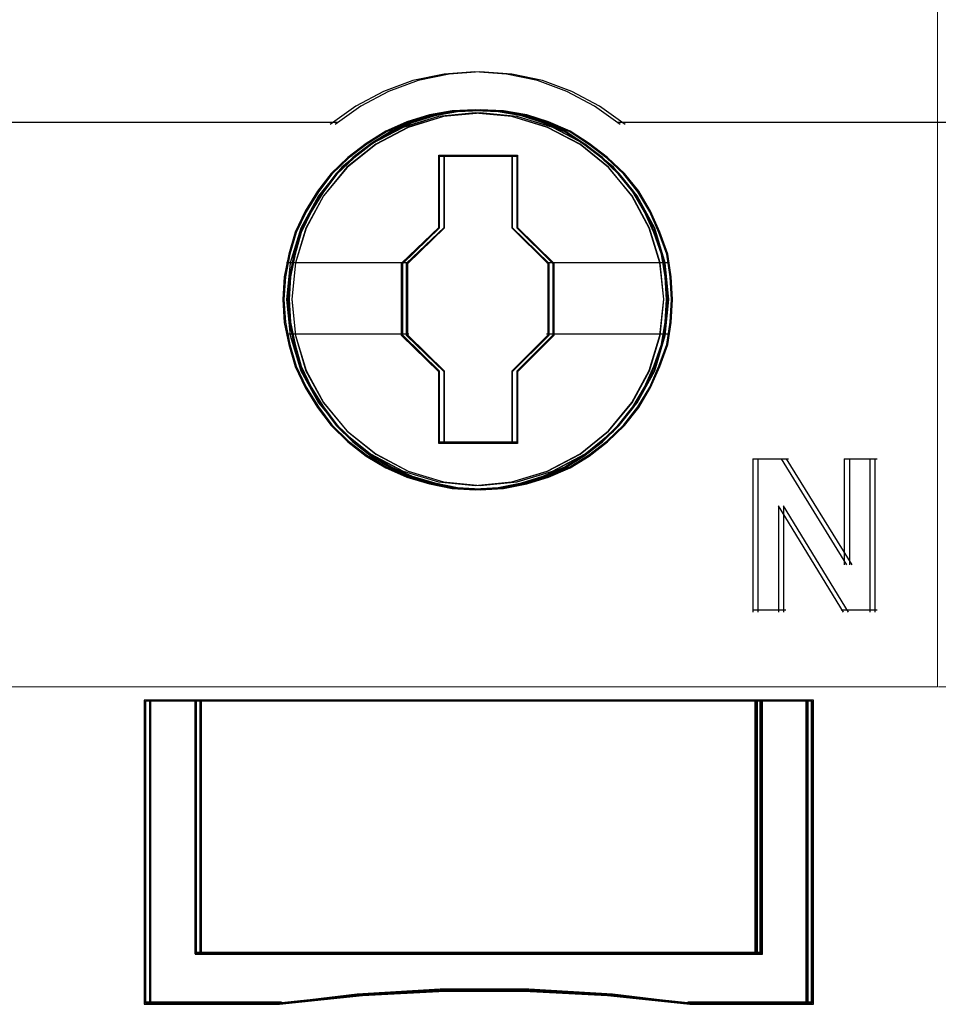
# Model space of a CAD drawing. Header units: centimetres. Extents: x -65222 to -44487, y -149615 to -110728.
# Tile 35 of 98: x -46111 to -46093, y -124497 to -124477. Entities that reach past the tile are written whole.
import ezdxf

# ---------------------------------------------------------------- set-up
doc = ezdxf.new("R2010")
doc.units = ezdxf.units.CM
doc.layers.add('ZRE Tablice', color=7, linetype='Continuous', lineweight=13)

# ---------------------------------------------------------------- blocks, each defined once
blk = doc.blocks.new('G$C0389C227')
at = {"layer": 'ZRE Tablice'}
for p, q in [((-0.1, 0), (-0.117, -81.539)), ((35.93, 0), (35.914, -81.539)), ((35.814, -81.539), (-0.1, -81.539)), ((35.914, -81.539), (0, -81.539))]:
    blk.add_line(p, q, dxfattribs=at)
at = {"layer": 'ZRE Tablice', "lineweight": -3}
for p, q in [((26.84, -69.478), (26.236, -69.524)), ((26.94, -69.478), (26.336, -69.524)), ((27.462, -69.524), (26.84, -69.478)), ((27.562, -69.524), (26.94, -69.478)), ((25.625, -69.65), (25.049, -69.862)), ((25.725, -69.65), (25.149, -69.862)), ((26.236, -69.524), (25.625, -69.65)), ((26.336, -69.524), (25.725, -69.65)), ((28.066, -69.65), (27.462, -69.524)), ((28.166, -69.65), (27.562, -69.524)), ((28.643, -69.862), (28.066, -69.65)), ((28.743, -69.862), (28.166, -69.65)), ((25.049, -69.862), (24.506, -70.154)), ((25.149, -69.862), (24.606, -70.154)), ((29.186, -70.154), (28.643, -69.862)), ((29.286, -70.154), (28.743, -69.862)), ((24.506, -70.154), (24.002, -70.509)), ((24.606, -70.154), (24.102, -70.509)), ((26.393, -70.242), (25.952, -70.324)), ((26.393, -70.242), (25.952, -70.324)), ((26.397, -70.262), (25.958, -70.344)), ((26.493, -70.242), (26.052, -70.324)), ((26.493, -70.242), (26.052, -70.324)), ((26.497, -70.262), (26.058, -70.344)), ((26.846, -70.284), (26.126, -70.351)), ((26.946, -70.284), (26.226, -70.351)), ((26.846, -70.22), (26.393, -70.242)), ((26.846, -70.22), (26.393, -70.242)), ((26.847, -70.24), (26.397, -70.262)), ((26.946, -70.22), (26.493, -70.242)), ((26.946, -70.22), (26.493, -70.242)), ((26.947, -70.24), (26.497, -70.262)), ((27.299, -70.242), (26.846, -70.22)), ((27.299, -70.242), (26.846, -70.22)), ((27.562, -70.351), (26.846, -70.284)), ((27.297, -70.262), (26.847, -70.24)), ((27.399, -70.242), (26.946, -70.22)), ((27.399, -70.242), (26.946, -70.22)), ((27.662, -70.351), (26.946, -70.284)), ((27.397, -70.262), (26.947, -70.24)), ((27.753, -70.344), (27.297, -70.262)), ((27.757, -70.324), (27.299, -70.242)), ((27.757, -70.324), (27.299, -70.242)), ((27.853, -70.344), (27.397, -70.262)), ((27.857, -70.324), (27.399, -70.242)), ((27.857, -70.324), (27.399, -70.242)), ((29.69, -70.509), (29.186, -70.154)), ((29.79, -70.509), (29.286, -70.154)), ((-0.122, -70.466), (6.083, -70.466)), ((11.78, -70.466), (17.985, -70.466)), ((17.84, -70.466), (24.045, -70.466)), ((17.94, -70.466), (24.145, -70.466)), ((25.505, -70.457), (25.097, -70.639)), ((25.505, -70.457), (25.097, -70.639)), ((25.513, -70.476), (25.107, -70.657)), ((25.605, -70.457), (25.197, -70.639)), ((25.605, -70.457), (25.197, -70.639)), ((25.613, -70.476), (25.207, -70.657)), ((26.126, -70.351), (25.433, -70.56)), ((26.126, -70.357), (25.433, -70.567)), ((25.952, -70.324), (25.505, -70.457)), ((25.952, -70.324), (25.505, -70.457)), ((25.958, -70.344), (25.513, -70.476)), ((26.226, -70.351), (25.533, -70.56)), ((26.226, -70.357), (25.533, -70.567)), ((26.052, -70.324), (25.605, -70.457)), ((26.052, -70.324), (25.605, -70.457)), ((26.058, -70.344), (25.613, -70.476)), ((26.847, -70.291), (26.126, -70.357)), ((26.947, -70.291), (26.226, -70.357)), ((27.568, -70.357), (26.847, -70.291)), ((27.668, -70.357), (26.947, -70.291)), ((28.26, -70.56), (27.562, -70.351)), ((28.266, -70.567), (27.568, -70.357)), ((28.36, -70.56), (27.662, -70.351)), ((28.366, -70.567), (27.668, -70.357)), ((28.175, -70.476), (27.753, -70.344)), ((28.181, -70.457), (27.757, -70.324)), ((28.181, -70.457), (27.757, -70.324)), ((28.275, -70.476), (27.853, -70.344)), ((28.281, -70.457), (27.857, -70.324)), ((28.281, -70.457), (27.857, -70.324)), ((28.603, -70.657), (28.175, -70.476)), ((28.612, -70.639), (28.181, -70.457)), ((28.612, -70.639), (28.181, -70.457)), ((28.703, -70.657), (28.275, -70.476)), ((28.712, -70.639), (28.281, -70.457)), ((28.712, -70.639), (28.281, -70.457)), ((29.647, -70.466), (35.816, -70.466)), ((29.747, -70.466), (35.916, -70.466)), ((25.097, -70.639), (24.706, -70.882)), ((25.097, -70.639), (24.706, -70.882)), ((25.107, -70.657), (24.718, -70.898)), ((25.433, -70.56), (24.795, -70.897)), ((25.433, -70.567), (24.796, -70.904)), ((25.197, -70.639), (24.806, -70.882)), ((25.197, -70.639), (24.806, -70.882)), ((25.207, -70.657), (24.818, -70.898)), ((25.533, -70.56), (24.895, -70.897)), ((25.533, -70.567), (24.896, -70.904)), ((28.903, -70.897), (28.26, -70.56)), ((28.903, -70.904), (28.266, -70.567)), ((29.003, -70.897), (28.36, -70.56)), ((29.003, -70.904), (28.366, -70.567)), ((28.97, -70.898), (28.603, -70.657)), ((28.98, -70.882), (28.612, -70.639)), ((28.98, -70.882), (28.612, -70.639)), ((29.07, -70.898), (28.703, -70.657)), ((29.08, -70.882), (28.712, -70.639)), ((29.08, -70.882), (28.712, -70.639)), ((24.795, -70.897), (24.231, -71.35)), ((24.796, -70.904), (24.237, -71.356)), ((24.895, -70.897), (24.331, -71.35)), ((24.896, -70.904), (24.337, -71.356)), ((24.706, -70.882), (24.348, -71.158)), ((24.706, -70.882), (24.348, -71.158)), ((24.718, -70.898), (24.363, -71.173)), ((24.806, -70.882), (24.448, -71.158)), ((24.806, -70.882), (24.448, -71.158)), ((24.818, -70.898), (24.463, -71.173)), ((29.462, -71.35), (28.903, -70.897)), ((29.462, -71.356), (28.903, -70.904)), ((29.331, -71.173), (28.97, -70.898)), ((29.344, -71.158), (28.98, -70.882)), ((29.344, -71.158), (28.98, -70.882)), ((29.562, -71.35), (29.003, -70.897)), ((29.562, -71.356), (29.003, -70.904)), ((29.431, -71.173), (29.07, -70.898)), ((29.444, -71.158), (29.08, -70.882)), ((29.444, -71.158), (29.08, -70.882)), ((24.348, -71.158), (24.019, -71.472)), ((24.348, -71.158), (24.019, -71.472)), ((24.363, -71.173), (24.035, -71.486)), ((24.448, -71.158), (24.119, -71.472)), ((24.448, -71.158), (24.119, -71.472)), ((24.463, -71.173), (24.135, -71.486)), ((26.135, -71.114), (27.574, -71.114)), ((26.135, -72.529), (26.135, -71.114)), ((26.135, -71.114), (27.574, -71.114)), ((26.135, -72.529), (26.135, -71.114)), ((26.146, -71.134), (27.564, -71.134)), ((26.146, -72.539), (26.146, -71.134)), ((26.235, -71.114), (27.674, -71.114)), ((26.235, -72.529), (26.235, -71.114)), ((26.235, -71.114), (27.674, -71.114)), ((26.235, -72.529), (26.235, -71.114)), ((26.246, -71.134), (27.664, -71.134)), ((26.246, -72.539), (26.246, -71.134)), ((27.564, -71.134), (27.564, -72.539)), ((27.574, -71.114), (27.574, -72.529)), ((27.574, -71.114), (27.574, -72.529)), ((27.664, -71.134), (27.664, -72.539)), ((27.674, -71.114), (27.674, -72.529)), ((27.674, -71.114), (27.674, -72.529)), ((29.659, -71.486), (29.331, -71.173)), ((29.673, -71.472), (29.344, -71.158)), ((29.673, -71.472), (29.344, -71.158)), ((29.759, -71.486), (29.431, -71.173)), ((29.773, -71.472), (29.444, -71.158)), ((29.773, -71.472), (29.444, -71.158)), ((24.231, -71.35), (23.773, -71.907)), ((24.237, -71.356), (23.773, -71.908)), ((24.331, -71.35), (23.873, -71.907)), ((24.337, -71.356), (23.873, -71.908)), ((29.92, -71.907), (29.462, -71.35)), ((29.926, -71.908), (29.462, -71.356)), ((30.02, -71.907), (29.562, -71.35)), ((30.026, -71.908), (29.562, -71.356)), ((24.019, -71.472), (23.756, -71.82)), ((24.019, -71.472), (23.756, -71.82)), ((24.035, -71.486), (23.774, -71.831)), ((24.119, -71.472), (23.856, -71.82)), ((24.119, -71.472), (23.856, -71.82)), ((24.135, -71.486), (23.874, -71.831)), ((29.936, -71.831), (29.659, -71.486)), ((29.953, -71.82), (29.673, -71.472)), ((29.953, -71.82), (29.673, -71.472)), ((30.036, -71.831), (29.759, -71.486)), ((30.053, -71.82), (29.773, -71.472)), ((30.053, -71.82), (29.773, -71.472)), ((23.756, -71.82), (23.51, -72.212)), ((23.756, -71.82), (23.51, -72.212)), ((23.774, -71.831), (23.529, -72.221)), ((23.856, -71.82), (23.61, -72.212)), ((23.856, -71.82), (23.61, -72.212)), ((23.874, -71.831), (23.629, -72.221)), ((30.17, -72.221), (29.936, -71.831)), ((30.187, -72.212), (29.953, -71.82)), ((30.187, -72.212), (29.953, -71.82)), ((30.27, -72.221), (30.036, -71.831)), ((30.287, -72.212), (30.053, -71.82)), ((30.287, -72.212), (30.053, -71.82)), ((23.773, -71.908), (23.427, -72.543)), ((23.773, -71.907), (23.432, -72.542)), ((23.873, -71.908), (23.527, -72.543)), ((23.873, -71.907), (23.532, -72.542)), ((30.261, -72.542), (29.92, -71.907)), ((30.267, -72.543), (29.926, -71.908)), ((30.361, -72.542), (30.02, -71.907)), ((30.367, -72.543), (30.026, -71.908)), ((23.51, -72.212), (23.314, -72.62)), ((23.51, -72.212), (23.314, -72.62)), ((23.61, -72.212), (23.414, -72.62)), ((23.61, -72.212), (23.414, -72.62)), ((30.366, -72.62), (30.187, -72.212)), ((30.366, -72.62), (30.187, -72.212)), ((30.466, -72.62), (30.287, -72.212)), ((30.466, -72.62), (30.287, -72.212)), ((23.529, -72.221), (23.335, -72.627)), ((23.629, -72.221), (23.435, -72.627)), ((30.348, -72.627), (30.17, -72.221)), ((30.448, -72.627), (30.27, -72.221)), ((23.432, -72.542), (23.219, -73.221)), ((23.427, -72.543), (23.22, -73.227)), ((23.532, -72.542), (23.319, -73.221)), ((23.527, -72.543), (23.32, -73.227)), ((25.402, -73.231), (26.135, -72.529)), ((25.402, -73.231), (26.135, -72.529)), ((25.424, -73.236), (26.146, -72.539)), ((25.502, -73.231), (26.235, -72.529)), ((25.502, -73.231), (26.235, -72.529)), ((25.524, -73.236), (26.246, -72.539)), ((27.564, -72.539), (28.27, -73.236)), ((27.574, -72.529), (28.29, -73.231)), ((27.574, -72.529), (28.29, -73.231)), ((27.664, -72.539), (28.37, -73.236)), ((27.674, -72.529), (28.39, -73.231)), ((27.674, -72.529), (28.39, -73.231)), ((30.468, -73.221), (30.261, -72.542)), ((30.474, -73.227), (30.267, -72.543)), ((30.568, -73.221), (30.361, -72.542)), ((30.574, -73.227), (30.367, -72.543)), ((23.314, -72.62), (23.192, -73.051)), ((23.314, -72.62), (23.192, -73.051)), ((23.335, -72.627), (23.213, -73.055)), ((23.414, -72.62), (23.292, -73.051)), ((23.414, -72.62), (23.292, -73.051)), ((23.435, -72.627), (23.313, -73.055)), ((30.503, -73.055), (30.348, -72.627)), ((30.523, -73.051), (30.366, -72.62)), ((30.523, -73.051), (30.366, -72.62)), ((30.603, -73.055), (30.448, -72.627)), ((30.623, -73.051), (30.466, -72.62)), ((30.623, -73.051), (30.466, -72.62)), ((23.192, -73.051), (23.102, -73.497)), ((23.192, -73.051), (23.102, -73.497)), ((23.213, -73.055), (23.124, -73.5)), ((23.292, -73.051), (23.202, -73.497)), ((23.292, -73.051), (23.202, -73.497)), ((23.313, -73.055), (23.224, -73.5)), ((30.57, -73.5), (30.503, -73.055)), ((30.59, -73.497), (30.523, -73.051)), ((30.59, -73.497), (30.523, -73.051)), ((30.67, -73.5), (30.603, -73.055)), ((30.69, -73.497), (30.623, -73.051)), ((30.69, -73.497), (30.623, -73.051)), ((23.147, -73.216), (25.447, -73.216)), ((23.22, -73.227), (23.147, -73.945)), ((23.219, -73.221), (23.152, -73.939)), ((23.247, -73.216), (25.547, -73.216)), ((23.32, -73.227), (23.247, -73.945)), ((23.319, -73.221), (23.252, -73.939)), ((25.402, -74.647), (25.402, -73.231)), ((25.402, -74.647), (25.402, -73.231)), ((25.424, -74.642), (25.424, -73.236)), ((25.502, -74.647), (25.502, -73.231)), ((25.502, -74.647), (25.502, -73.231)), ((25.524, -74.642), (25.524, -73.236)), ((28.247, -73.216), (30.546, -73.216)), ((28.27, -73.236), (28.27, -74.642)), ((28.29, -73.231), (28.29, -74.647)), ((28.29, -73.231), (28.29, -74.647)), ((28.347, -73.216), (30.646, -73.216)), ((28.37, -73.236), (28.37, -74.642)), ((28.39, -73.231), (28.39, -74.647)), ((28.39, -73.231), (28.39, -74.647)), ((30.546, -73.939), (30.468, -73.221)), ((30.546, -73.945), (30.474, -73.227)), ((30.646, -73.939), (30.568, -73.221)), ((30.646, -73.945), (30.574, -73.227)), ((23.102, -73.497), (23.074, -73.944)), ((23.102, -73.497), (23.074, -73.944)), ((23.124, -73.5), (23.096, -73.944)), ((23.202, -73.497), (23.174, -73.944)), ((23.202, -73.497), (23.174, -73.944)), ((23.224, -73.5), (23.196, -73.944)), ((30.598, -73.944), (30.57, -73.5)), ((30.618, -73.944), (30.59, -73.497)), ((30.618, -73.944), (30.59, -73.497)), ((30.698, -73.944), (30.67, -73.5)), ((30.718, -73.944), (30.69, -73.497)), ((30.718, -73.944), (30.69, -73.497)), ((23.074, -73.944), (23.102, -74.391)), ((23.074, -73.944), (23.102, -74.391)), ((23.096, -73.944), (23.124, -74.389)), ((23.147, -73.945), (23.22, -74.652)), ((23.152, -73.939), (23.219, -74.651)), ((23.174, -73.944), (23.202, -74.391)), ((23.174, -73.944), (23.202, -74.391)), ((23.196, -73.944), (23.224, -74.389)), ((23.247, -73.945), (23.32, -74.652)), ((23.252, -73.939), (23.319, -74.651)), ((30.468, -74.651), (30.546, -73.939)), ((30.474, -74.652), (30.546, -73.945)), ((30.568, -74.651), (30.646, -73.939)), ((30.57, -74.389), (30.598, -73.944)), ((30.574, -74.652), (30.646, -73.945)), ((30.59, -74.391), (30.618, -73.944)), ((30.59, -74.391), (30.618, -73.944)), ((30.67, -74.389), (30.698, -73.944)), ((30.69, -74.391), (30.718, -73.944)), ((30.69, -74.391), (30.718, -73.944)), ((23.102, -74.391), (23.192, -74.827)), ((23.102, -74.391), (23.192, -74.827)), ((23.124, -74.389), (23.213, -74.823)), ((23.202, -74.391), (23.292, -74.827)), ((23.202, -74.391), (23.292, -74.827)), ((23.224, -74.389), (23.313, -74.823)), ((30.503, -74.823), (30.57, -74.389)), ((30.523, -74.827), (30.59, -74.391)), ((30.523, -74.827), (30.59, -74.391)), ((30.603, -74.823), (30.67, -74.389)), ((30.623, -74.827), (30.69, -74.391)), ((30.623, -74.827), (30.69, -74.391)), ((23.147, -74.619), (25.447, -74.619)), ((23.219, -74.651), (23.432, -75.336)), ((23.22, -74.652), (23.427, -75.341)), ((23.247, -74.619), (25.547, -74.619)), ((23.319, -74.651), (23.532, -75.336)), ((23.32, -74.652), (23.527, -75.341)), ((26.135, -75.36), (25.402, -74.647)), ((26.135, -75.36), (25.402, -74.647)), ((26.146, -75.35), (25.424, -74.642)), ((26.235, -75.36), (25.502, -74.647)), ((26.235, -75.36), (25.502, -74.647)), ((26.246, -75.35), (25.524, -74.642)), ((28.27, -74.642), (27.564, -75.35)), ((28.29, -74.647), (27.574, -75.36)), ((28.29, -74.647), (27.574, -75.36)), ((28.37, -74.642), (27.664, -75.35)), ((28.39, -74.647), (27.674, -75.36)), ((28.39, -74.647), (27.674, -75.36)), ((28.247, -74.619), (30.546, -74.619)), ((28.347, -74.619), (30.646, -74.619)), ((30.261, -75.336), (30.468, -74.651)), ((30.267, -75.341), (30.474, -74.652)), ((30.361, -75.336), (30.568, -74.651)), ((30.367, -75.341), (30.574, -74.652)), ((23.192, -74.827), (23.314, -75.258)), ((23.192, -74.827), (23.314, -75.258)), ((23.213, -74.823), (23.335, -75.251)), ((23.292, -74.827), (23.414, -75.258)), ((23.292, -74.827), (23.414, -75.258)), ((23.313, -74.823), (23.435, -75.251)), ((30.348, -75.251), (30.503, -74.823)), ((30.366, -75.258), (30.523, -74.827)), ((30.366, -75.258), (30.523, -74.827)), ((30.448, -75.251), (30.603, -74.823)), ((30.466, -75.258), (30.623, -74.827)), ((30.466, -75.258), (30.623, -74.827)), ((23.314, -75.258), (23.51, -75.672)), ((23.314, -75.258), (23.51, -75.672)), ((23.335, -75.251), (23.529, -75.662)), ((23.414, -75.258), (23.61, -75.672)), ((23.414, -75.258), (23.61, -75.672)), ((23.435, -75.251), (23.629, -75.662)), ((30.17, -75.662), (30.348, -75.251)), ((30.187, -75.672), (30.366, -75.258)), ((30.187, -75.672), (30.366, -75.258)), ((30.27, -75.662), (30.448, -75.251)), ((30.287, -75.672), (30.466, -75.258)), ((30.287, -75.672), (30.466, -75.258)), ((23.427, -75.341), (23.773, -75.971)), ((23.432, -75.336), (23.773, -75.965)), ((23.527, -75.341), (23.873, -75.971)), ((23.532, -75.336), (23.873, -75.965)), ((26.135, -76.764), (26.135, -75.36)), ((26.135, -76.764), (26.135, -75.36)), ((26.146, -76.744), (26.146, -75.35)), ((26.235, -76.764), (26.235, -75.36)), ((26.235, -76.764), (26.235, -75.36)), ((26.246, -76.744), (26.246, -75.35)), ((27.564, -75.35), (27.564, -76.744)), ((27.574, -75.36), (27.574, -76.764)), ((27.574, -75.36), (27.574, -76.764)), ((27.664, -75.35), (27.664, -76.744)), ((27.674, -75.36), (27.674, -76.764)), ((27.674, -75.36), (27.674, -76.764)), ((29.92, -75.965), (30.261, -75.336)), ((29.926, -75.971), (30.267, -75.341)), ((30.02, -75.965), (30.361, -75.336)), ((30.026, -75.971), (30.367, -75.341)), ((23.51, -75.672), (23.756, -76.058)), ((23.51, -75.672), (23.756, -76.058)), ((23.529, -75.662), (23.774, -76.047)), ((23.61, -75.672), (23.856, -76.058)), ((23.61, -75.672), (23.856, -76.058)), ((23.629, -75.662), (23.874, -76.047)), ((29.936, -76.047), (30.17, -75.662)), ((29.953, -76.058), (30.187, -75.672)), ((29.953, -76.058), (30.187, -75.672)), ((30.036, -76.047), (30.27, -75.662)), ((30.053, -76.058), (30.287, -75.672)), ((30.053, -76.058), (30.287, -75.672)), ((23.756, -76.058), (24.019, -76.417)), ((23.756, -76.058), (24.019, -76.417)), ((23.773, -75.965), (24.231, -76.517)), ((23.773, -75.971), (24.237, -76.523)), ((23.774, -76.047), (24.035, -76.403)), ((23.856, -76.058), (24.119, -76.417)), ((23.856, -76.058), (24.119, -76.417)), ((23.873, -75.965), (24.331, -76.517)), ((23.873, -75.971), (24.337, -76.523)), ((23.874, -76.047), (24.135, -76.403)), ((29.462, -76.517), (29.92, -75.965)), ((29.462, -76.523), (29.926, -75.971)), ((29.562, -76.517), (30.02, -75.965)), ((29.562, -76.523), (30.026, -75.971)), ((29.659, -76.403), (29.936, -76.047)), ((29.673, -76.417), (29.953, -76.058)), ((29.673, -76.417), (29.953, -76.058)), ((29.759, -76.403), (30.036, -76.047)), ((29.773, -76.417), (30.053, -76.058)), ((29.773, -76.417), (30.053, -76.058)), ((24.019, -76.417), (24.348, -76.737)), ((24.019, -76.417), (24.348, -76.737)), ((24.035, -76.403), (24.363, -76.722)), ((24.119, -76.417), (24.448, -76.737)), ((24.119, -76.417), (24.448, -76.737)), ((24.135, -76.403), (24.463, -76.722)), ((29.331, -76.722), (29.659, -76.403)), ((29.344, -76.737), (29.673, -76.417)), ((29.344, -76.737), (29.673, -76.417)), ((29.431, -76.722), (29.759, -76.403)), ((29.444, -76.737), (29.773, -76.417)), ((29.444, -76.737), (29.773, -76.417)), ((24.231, -76.517), (24.795, -76.97)), ((24.237, -76.523), (24.796, -76.975)), ((24.331, -76.517), (24.895, -76.97)), ((24.337, -76.523), (24.896, -76.975)), ((28.903, -76.97), (29.462, -76.517)), ((28.903, -76.975), (29.462, -76.523)), ((29.003, -76.97), (29.562, -76.517)), ((29.003, -76.975), (29.562, -76.523)), ((24.348, -76.737), (24.706, -77.013)), ((24.348, -76.737), (24.706, -77.013)), ((24.363, -76.722), (24.718, -76.996)), ((24.448, -76.737), (24.806, -77.013)), ((24.448, -76.737), (24.806, -77.013)), ((24.463, -76.722), (24.818, -76.996)), ((27.574, -76.764), (26.135, -76.764)), ((27.574, -76.764), (26.135, -76.764)), ((27.564, -76.744), (26.146, -76.744)), ((27.674, -76.764), (26.235, -76.764)), ((27.674, -76.764), (26.235, -76.764)), ((27.664, -76.744), (26.246, -76.744)), ((28.97, -76.996), (29.331, -76.722)), ((28.98, -77.013), (29.344, -76.737)), ((28.98, -77.013), (29.344, -76.737)), ((29.07, -76.996), (29.431, -76.722)), ((29.08, -77.013), (29.444, -76.737)), ((29.08, -77.013), (29.444, -76.737)), ((24.706, -77.013), (25.097, -77.244)), ((24.706, -77.013), (25.097, -77.244)), ((24.718, -76.996), (25.107, -77.227)), ((24.795, -76.97), (25.433, -77.312)), ((24.796, -76.975), (25.433, -77.312)), ((24.806, -77.013), (25.197, -77.244)), ((24.806, -77.013), (25.197, -77.244)), ((24.818, -76.996), (25.207, -77.227)), ((24.895, -76.97), (25.533, -77.312)), ((24.896, -76.975), (25.533, -77.312)), ((28.26, -77.312), (28.903, -76.97)), ((28.266, -77.312), (28.903, -76.975)), ((28.36, -77.312), (29.003, -76.97)), ((28.366, -77.312), (29.003, -76.975)), ((28.603, -77.227), (28.97, -76.996)), ((28.612, -77.244), (28.98, -77.013)), ((28.612, -77.244), (28.98, -77.013)), ((28.703, -77.227), (29.07, -76.996)), ((28.712, -77.244), (29.08, -77.013)), ((28.712, -77.244), (29.08, -77.013)), ((25.107, -77.227), (25.513, -77.408)), ((25.207, -77.227), (25.613, -77.408)), ((28.175, -77.408), (28.603, -77.227)), ((28.275, -77.408), (28.703, -77.227)), ((32.292, -77.071), (32.292, -80.072)), ((32.292, -77.071), (32.892, -77.071)), ((32.392, -77.071), (32.392, -80.072)), ((32.392, -77.071), (32.992, -77.071)), ((32.847, -77.071), (34.131, -79.146)), ((32.947, -77.071), (34.231, -79.146)), ((34.086, -77.071), (34.086, -79.146)), ((34.086, -77.071), (34.63, -77.071)), ((34.186, -77.071), (34.186, -79.146)), ((34.186, -77.071), (34.73, -77.071)), ((34.586, -77.071), (34.586, -80.072)), ((34.686, -77.071), (34.686, -80.072)), ((25.097, -77.244), (25.505, -77.427)), ((25.097, -77.244), (25.505, -77.427)), ((25.197, -77.244), (25.605, -77.427)), ((25.197, -77.244), (25.605, -77.427)), ((25.433, -77.312), (26.126, -77.522)), ((25.433, -77.312), (26.126, -77.522)), ((25.505, -77.427), (25.952, -77.559)), ((25.505, -77.427), (25.952, -77.559)), ((25.513, -77.408), (25.958, -77.54)), ((25.533, -77.312), (26.226, -77.522)), ((25.533, -77.312), (26.226, -77.522)), ((25.605, -77.427), (26.052, -77.559)), ((25.605, -77.427), (26.052, -77.559)), ((25.613, -77.408), (26.058, -77.54)), ((27.562, -77.522), (28.26, -77.312)), ((27.568, -77.522), (28.266, -77.312)), ((27.662, -77.522), (28.36, -77.312)), ((27.668, -77.522), (28.366, -77.312)), ((27.753, -77.54), (28.175, -77.408)), ((27.757, -77.559), (28.181, -77.427)), ((27.757, -77.559), (28.181, -77.427)), ((27.853, -77.54), (28.275, -77.408)), ((27.857, -77.559), (28.281, -77.427)), ((27.857, -77.559), (28.281, -77.427)), ((28.181, -77.427), (28.612, -77.244)), ((28.181, -77.427), (28.612, -77.244)), ((28.281, -77.427), (28.712, -77.244)), ((28.281, -77.427), (28.712, -77.244)), ((25.952, -77.559), (26.393, -77.647)), ((25.952, -77.559), (26.393, -77.647)), ((25.958, -77.54), (26.397, -77.627)), ((26.052, -77.559), (26.493, -77.647)), ((26.052, -77.559), (26.493, -77.647)), ((26.058, -77.54), (26.497, -77.627)), ((26.126, -77.522), (26.847, -77.593)), ((26.126, -77.522), (26.846, -77.593)), ((26.226, -77.522), (26.947, -77.593)), ((26.226, -77.522), (26.946, -77.593)), ((26.846, -77.593), (27.562, -77.522)), ((26.847, -77.593), (27.568, -77.522)), ((26.946, -77.593), (27.662, -77.522)), ((26.947, -77.593), (27.668, -77.522)), ((27.297, -77.627), (27.753, -77.54)), ((27.299, -77.647), (27.757, -77.559)), ((27.299, -77.647), (27.757, -77.559)), ((27.397, -77.627), (27.853, -77.54)), ((27.399, -77.647), (27.857, -77.559)), ((27.399, -77.647), (27.857, -77.559)), ((26.393, -77.647), (26.846, -77.675)), ((26.393, -77.647), (26.846, -77.675)), ((26.397, -77.627), (26.847, -77.655)), ((26.493, -77.647), (26.946, -77.675)), ((26.493, -77.647), (26.946, -77.675)), ((26.497, -77.627), (26.947, -77.655)), ((26.846, -77.675), (27.299, -77.647)), ((26.846, -77.675), (27.299, -77.647)), ((26.847, -77.655), (27.297, -77.627)), ((26.946, -77.675), (27.399, -77.647)), ((26.946, -77.675), (27.399, -77.647)), ((26.947, -77.655), (27.397, -77.627)), ((34.069, -80.072), (32.792, -77.989)), ((32.792, -77.989), (32.792, -80.072)), ((34.169, -80.072), (32.892, -77.989)), ((32.892, -77.989), (32.892, -80.072)), ((32.292, -80.029), (32.836, -80.029)), ((32.392, -80.029), (32.936, -80.029)), ((34.026, -80.029), (34.63, -80.029)), ((34.126, -80.029), (34.73, -80.029)), ((21.355, -81.802), (20.357, -81.802)), ((20.357, -81.802), (20.357, -87.765)), ((21.355, -81.802), (20.357, -81.802)), ((20.357, -81.802), (20.357, -87.765)), ((26.885, -81.802), (20.357, -81.802)), ((20.357, -81.802), (20.357, -87.765)), ((21.372, -81.823), (20.377, -81.823)), ((20.377, -81.823), (20.377, -87.744)), ((21.455, -81.802), (20.457, -81.802)), ((20.457, -81.802), (20.457, -87.765)), ((21.455, -81.802), (20.457, -81.802)), ((20.457, -81.802), (20.457, -87.765)), ((26.985, -81.802), (20.457, -81.802)), ((20.457, -81.802), (20.457, -87.765)), ((21.472, -81.823), (20.477, -81.823)), ((20.477, -81.823), (20.477, -87.744)), ((21.352, -81.802), (21.352, -86.783)), ((26.862, -81.802), (21.352, -81.802)), ((21.352, -81.802), (21.352, -86.783)), ((26.862, -81.802), (21.352, -81.802)), ((21.352, -81.802), (21.352, -86.783)), ((21.355, -86.776), (21.355, -81.802)), ((21.355, -86.776), (21.355, -81.802)), ((21.372, -86.762), (21.372, -81.823)), ((21.373, -81.823), (21.373, -86.763)), ((26.863, -81.823), (21.373, -81.823)), ((21.452, -81.802), (21.452, -86.783)), ((26.962, -81.802), (21.452, -81.802)), ((21.452, -81.802), (21.452, -86.783)), ((26.962, -81.802), (21.452, -81.802)), ((21.452, -81.802), (21.452, -86.783)), ((21.455, -86.776), (21.455, -81.802)), ((21.455, -86.776), (21.455, -81.802)), ((21.472, -86.762), (21.472, -81.823)), ((21.473, -81.823), (21.473, -86.763)), ((26.963, -81.823), (21.473, -81.823)), ((32.378, -81.802), (26.862, -81.802)), ((32.378, -81.802), (26.862, -81.802)), ((32.359, -81.823), (26.863, -81.823)), ((32.478, -81.802), (26.962, -81.802)), ((32.478, -81.802), (26.962, -81.802)), ((32.459, -81.823), (26.963, -81.823)), ((32.335, -86.783), (32.335, -81.802)), ((33.358, -81.823), (32.358, -81.823)), ((32.358, -81.823), (32.358, -86.762)), ((32.359, -86.763), (32.359, -81.823)), ((33.379, -81.802), (32.376, -81.802)), ((32.376, -81.802), (32.376, -86.776)), ((33.379, -81.802), (32.376, -81.802)), ((32.376, -81.802), (32.376, -86.776)), ((32.378, -86.783), (32.378, -81.802)), ((32.378, -86.783), (32.378, -81.802)), ((32.435, -86.783), (32.435, -81.802)), ((33.458, -81.823), (32.458, -81.823)), ((32.458, -81.823), (32.458, -86.762)), ((32.459, -86.763), (32.459, -81.823)), ((33.479, -81.802), (32.476, -81.802)), ((32.476, -81.802), (32.476, -86.776)), ((33.479, -81.802), (32.476, -81.802)), ((32.476, -81.802), (32.476, -86.776)), ((32.478, -86.783), (32.478, -81.802)), ((32.478, -86.783), (32.478, -81.802)), ((33.334, -81.802), (33.334, -87.765)), ((33.358, -87.744), (33.358, -81.823)), ((33.379, -87.765), (33.379, -81.802)), ((33.379, -87.765), (33.379, -81.802)), ((33.434, -81.802), (33.434, -87.765)), ((33.458, -87.744), (33.458, -81.823)), ((33.479, -87.765), (33.479, -81.802)), ((33.479, -87.765), (33.479, -81.802)), ((21.352, -86.74), (32.378, -86.74)), ((21.352, -86.783), (32.378, -86.783)), ((21.352, -86.783), (32.378, -86.783)), ((32.376, -86.776), (21.355, -86.776)), ((32.376, -86.776), (21.355, -86.776)), ((32.358, -86.762), (21.372, -86.762)), ((21.373, -86.763), (32.359, -86.763)), ((21.452, -86.74), (32.478, -86.74)), ((21.452, -86.783), (32.478, -86.783)), ((21.452, -86.783), (32.478, -86.783)), ((32.476, -86.776), (21.455, -86.776)), ((32.476, -86.776), (21.455, -86.776)), ((32.458, -86.762), (21.472, -86.762)), ((21.473, -86.763), (32.459, -86.763)), ((26.158, -87.469), (24.532, -87.566)), ((26.258, -87.469), (24.632, -87.566)), ((27.8, -87.469), (26.158, -87.469)), ((27.9, -87.469), (26.258, -87.469)), ((29.442, -87.566), (27.8, -87.469)), ((29.542, -87.566), (27.9, -87.469)), ((24.532, -87.566), (22.901, -87.765)), ((22.911, -87.765), (24.538, -87.594)), ((22.911, -87.765), (24.538, -87.594)), ((22.922, -87.744), (24.545, -87.574)), ((24.632, -87.566), (23.001, -87.765)), ((23.011, -87.765), (24.638, -87.594)), ((23.011, -87.765), (24.638, -87.594)), ((23.022, -87.744), (24.645, -87.574)), ((24.538, -87.594), (26.16, -87.511)), ((24.538, -87.594), (26.16, -87.511)), ((24.545, -87.574), (26.162, -87.491)), ((24.638, -87.594), (26.26, -87.511)), ((24.638, -87.594), (26.26, -87.511)), ((24.645, -87.574), (26.262, -87.491)), ((26.16, -87.511), (27.799, -87.511)), ((26.16, -87.511), (27.799, -87.511)), ((26.162, -87.491), (27.796, -87.491)), ((26.26, -87.511), (27.899, -87.511)), ((26.26, -87.511), (27.899, -87.511)), ((26.262, -87.491), (27.896, -87.491)), ((27.796, -87.491), (29.429, -87.574)), ((27.799, -87.511), (29.438, -87.594)), ((27.799, -87.511), (29.438, -87.594)), ((27.896, -87.491), (29.529, -87.574)), ((27.899, -87.511), (29.538, -87.594)), ((27.899, -87.511), (29.538, -87.594)), ((29.429, -87.574), (31.041, -87.744)), ((29.438, -87.594), (31.055, -87.765)), ((29.438, -87.594), (31.055, -87.765)), ((31.062, -87.765), (29.442, -87.566)), ((29.529, -87.574), (31.141, -87.744)), ((29.538, -87.594), (31.155, -87.765)), ((29.538, -87.594), (31.155, -87.765)), ((31.162, -87.765), (29.542, -87.566)), ((22.945, -87.722), (20.357, -87.722)), ((20.357, -87.765), (22.911, -87.765)), ((20.357, -87.765), (22.911, -87.765)), ((20.377, -87.744), (22.922, -87.744)), ((23.045, -87.722), (20.457, -87.722)), ((20.457, -87.765), (23.011, -87.765)), ((20.457, -87.765), (23.011, -87.765)), ((20.477, -87.744), (23.022, -87.744)), ((33.379, -87.722), (31.018, -87.722)), ((31.041, -87.744), (33.358, -87.744)), ((31.055, -87.765), (33.379, -87.765)), ((31.055, -87.765), (33.379, -87.765)), ((33.479, -87.722), (31.118, -87.722)), ((31.141, -87.744), (33.458, -87.744)), ((31.155, -87.765), (33.479, -87.765)), ((31.155, -87.765), (33.479, -87.765))]:
    blk.add_line(p, q, dxfattribs=at)

msp = doc.modelspace()

# ---------------------------------------------------------------- block references
at = {"layer": 'ZRE Tablice'}
for p in [(-46128.907, -124408.855), (-46092.877, -124408.855)]:
    msp.add_blockref('G$C0389C227', p, dxfattribs=at)

doc.saveas('drawing.dxf')
